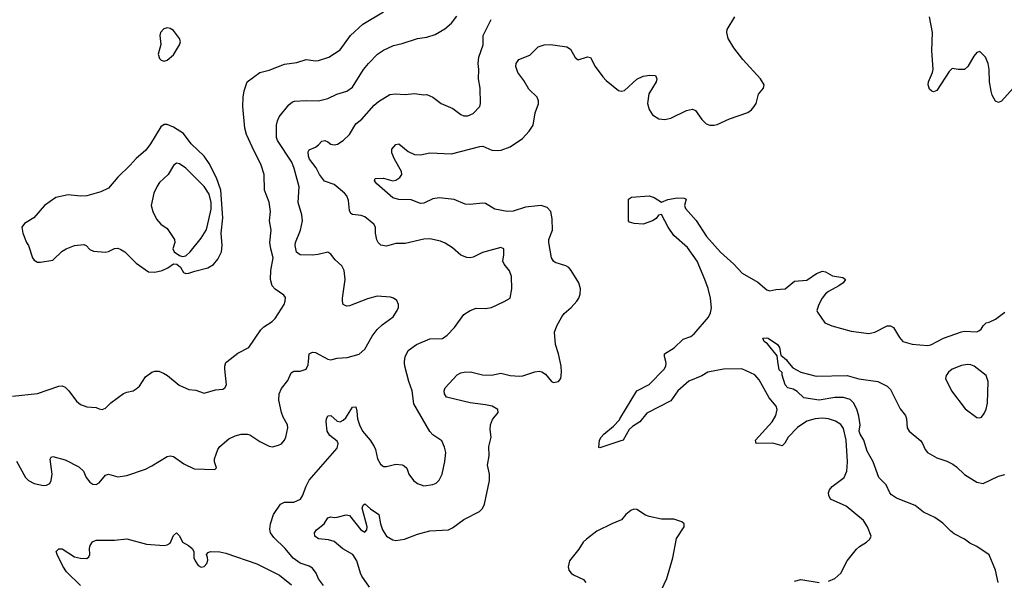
# Model space of a CAD drawing. Header units: inches. Extents: x 1473912 to 1647258, y 640388 to 773423.
# Tile 172 of 256: x 1566116 to 1572488, y 668584 to 672213. Entities that reach past the tile are written whole.
import ezdxf

# ---------------------------------------------------------------- set-up
doc = ezdxf.new("R2010")
doc.units = ezdxf.units.IN
doc.header["$MEASUREMENT"] = 0
for name, color, linetype in [('B5666', 7, 'Continuous'), ('B5667', 7, 'Continuous'), ('B5676', 7, 'Continuous'), ('B5677', 7, 'Continuous')]:
    doc.layers.add(name, color=color, linetype=linetype)

msp = doc.modelspace()

# ---------------------------------------------------------------- linework, layer by layer
at = {"layer": 'B5666', "color": 5}
for points, elevation in [([(1566070, 669776.5), (1566230, 669792), (1566370, 669841.4), (1566390, 669841.7), (1566410, 669833), (1566434.4, 669810), (1566483, 669743), (1566510, 669721.7), (1566550, 669707.2), (1566610, 669701.6), (1566630, 669692.7), (1566650, 669690.4), (1566670, 669697.1), (1566706.6, 669733.4), (1566788.1, 669791.9), (1566810, 669802), (1566850, 669810.7), (1566870, 669822.8), (1566890, 669840.7), (1566930, 669900.7), (1566970, 669930.8), (1566990, 669938), (1567016.9, 669936.9), (1567045.4, 669925.4), (1567072, 669910), (1567147.5, 669847.5), (1567210, 669818), (1567255.3, 669815.3), (1567310, 669796), (1567382.9, 669817.1), (1567430, 669821.6), (1567442.7, 669830), (1567455.1, 669850), (1567442.4, 669950), (1567442.4, 669970), (1567450, 669993.4), (1567458.4, 670000)], 880), ([(1566095.3, 669355.3), (1566153.4, 669250), (1566172.4, 669230), (1566210, 669210.3), (1566270, 669196.5), (1566290, 669198.7), (1566310, 669210.6), (1566319.7, 669230), (1566325.3, 669270), (1566313.2, 669366.8), (1566320.2, 669379.8), (1566330, 669386), (1566410, 669363.8), (1566498.2, 669318.2), (1566528, 669290), (1566546.4, 669250), (1566570, 669218), (1566590, 669206.4), (1566610, 669203), (1566630, 669214.8), (1566670, 669264), (1566690, 669270.7), (1566750, 669252.7), (1566810, 669262.4), (1566930, 669303.8), (1566970, 669323.8), (1567070, 669386), (1567090, 669390.4), (1567110, 669385.5), (1567177.2, 669337.2), (1567245.1, 669305.1), (1567378, 669302), (1567388.7, 669311.3), (1567376.2, 669350), (1567375.6, 669370), (1567398, 669430), (1567411.2, 669450), (1567470, 669499), (1567510, 669519.1), (1567550, 669530.2), (1567590, 669530.3), (1567604.9, 669524.9), (1567670, 669481.3), (1567730, 669452.2), (1567751.5, 669448.5), (1567790, 669458), (1567810, 669468), (1567830, 669490.8), (1567838, 669510), (1567851.2, 669570), (1567849.6, 669590), (1567820.3, 669640.3), (1567809.8, 669669.8), (1567793.3, 669750), (1567794.5, 669790), (1567810, 669826), (1567850, 669876), (1567872.9, 669927.1), (1567890, 669937), (1567930, 669938), (1567969.8, 669950.2), (1567982.6, 669977.4), (1567984.8, 670000)], 860), ([(1568080.9, 668550), (1568050, 668593.2), (1568033.6, 668630), (1568010, 668662.9), (1567990, 668675.8), (1567930, 668695.1), (1567886.2, 668726.2), (1567833, 668790), (1567760, 668860), (1567739.8, 668890), (1567733.8, 668913.8), (1567739.4, 668950), (1567757.8, 669010), (1567803.8, 669076.2), (1567830, 669089.3), (1567890, 669090.2), (1567933.3, 669110), (1567946.6, 669130), (1567970, 669194), (1567990, 669232.7), (1568170, 669438.8), (1568177.6, 669470), (1568170, 669485.2), (1568121.7, 669521.7), (1568104.8, 669550), (1568099.8, 669610), (1568101.7, 669630), (1568110, 669647.7), (1568130, 669650.4), (1568170, 669613.4), (1568190, 669610.3), (1568210, 669619.6), (1568225.3, 669634.7), (1568270, 669704.9), (1568290, 669706.8), (1568298, 669678), (1568302, 669630), (1568314.6, 669590), (1568334.2, 669550), (1568383.2, 669490), (1568409.2, 669450), (1568418.6, 669430), (1568431.5, 669370), (1568450, 669336.4), (1568470, 669321.3), (1568490, 669319.5), (1568550, 669334.9), (1568590.5, 669330.5), (1568604.5, 669324.5), (1568621, 669310), (1568634.8, 669270), (1568664, 669230), (1568690.4, 669210.4), (1568730, 669195.5), (1568790, 669203.8), (1568810, 669213.4), (1568830, 669231), (1568849.3, 669270), (1568867.5, 669352.5), (1568873.6, 669410), (1568865.8, 669445.8), (1568847, 669487), (1568790, 669525.2), (1568770, 669546), (1568666, 669726), (1568656, 669810), (1568634.8, 669870), (1568609, 669970), (1568605.7, 669990), (1568606.9, 670000)], 840), ([(1568379.4, 668539.4), (1568330.8, 668610.8), (1568321.1, 668630), (1568298.5, 668710), (1568271.8, 668751.8), (1568207.3, 668787.3), (1568150, 668835.5), (1568113.9, 668846.1), (1568050, 668852.9), (1568025, 668870), (1568024.5, 668890), (1568036.2, 668910), (1568085.7, 668950), (1568110, 668988.4), (1568130, 668995.3), (1568150, 668990.3), (1568170, 668992.9), (1568228, 669008), (1568250, 669002.8), (1568323.8, 668910), (1568350, 668895.5), (1568361.6, 668910), (1568365.1, 668930), (1568333, 669050), (1568339.5, 669070), (1568350, 669079.3), (1568386.3, 669046.3), (1568439.6, 669010), (1568450.8, 668950), (1568464.1, 668910), (1568488.5, 668870), (1568530, 668845), (1568550, 668840.7), (1568606, 668850), (1568690, 668882), (1568770, 668903.2), (1568890.6, 668909.4), (1568917.5, 668922.5), (1568990, 668977.4), (1569092, 669030), (1569110, 669048), (1569123.8, 669076.2), (1569156.8, 669230), (1569156.4, 669270), (1569144, 669330), (1569154.3, 669390), (1569152.4, 669450), (1569166.3, 669510), (1569160.3, 669560.3), (1569161.6, 669590), (1569176.2, 669623.8), (1569211.5, 669670), (1569209.6, 669690), (1569172.3, 669710), (1569130, 669720.5), (1569030, 669732), (1568877, 669770), (1568864.7, 669790), (1568863, 669810), (1568869.6, 669830), (1568947.3, 669912.7), (1568970, 669927.1), (1568992, 669932), (1569032.1, 669932.1), (1569110, 669913.8), (1569170, 669911.6), (1569230, 669923.9), (1569290, 669910.3), (1569350, 669906), (1569372.1, 669907.9), (1569450, 669934), (1569477.6, 669937.6), (1569493.8, 669933.8), (1569518.7, 669918.7), (1569558, 669870), (1569570, 669864), (1569602, 669870), (1569617, 669890), (1569622.7, 669930), (1569619.5, 669970), (1569613.5, 670000)], 820), ([(1570000, 669483.5), (1569870, 669442), (1569864, 669444), (1569868.7, 669490), (1569879.7, 669510), (1569896.4, 669530), (1569958.4, 669581.6), (1569996.7, 669623.3), (1570000, 669628.9)], 780), ([(1570000, 668970.6), (1569946.8, 668950), (1569850, 668902.7), (1569783, 668850), (1569763.1, 668830), (1569735.1, 668784.9), (1569672.7, 668710), (1569664.9, 668670), (1569670.4, 668650), (1569683.8, 668630), (1569698.9, 668618.9), (1569764, 668590), (1569779.1, 668570)], 820), ([(1566509.6, 668550), (1566418.8, 668638.8), (1566394.8, 668674.8), (1566357.6, 668750), (1566352, 668770), (1566370, 668788), (1566390, 668786.7), (1566470, 668736), (1566510, 668726.3), (1566550, 668724.9), (1566564.1, 668735.9), (1566569.4, 668750), (1566567.6, 668790), (1566571.6, 668810), (1566587, 668833), (1566610, 668844.4), (1566730, 668843.7), (1566810, 668853), (1566937, 668817), (1567050, 668808), (1567070, 668812.7), (1567090, 668824.9), (1567110, 668874.8), (1567130, 668890.7), (1567150, 668871), (1567170, 668830.7), (1567208.5, 668808.5), (1567230.8, 668790), (1567242.8, 668770), (1567243.7, 668730), (1567250.4, 668710), (1567270, 668679.1), (1567290, 668668), (1567310, 668674), (1567327.5, 668692.5), (1567333.4, 668713.4), (1567332, 668732), (1567324, 668750), (1567336, 668764), (1567350, 668770.5), (1567410, 668768.5), (1567450, 668760.3), (1567650.4, 668690.4), (1567798, 668618), (1567874.9, 668554.9)], 840)]:
    msp.add_lwpolyline(points, dxfattribs=dict(at, elevation=elevation))
at = {"layer": 'B5667', "color": 5}
for points, elevation in [([(1567458.4, 670000), (1567526.4, 670053.6), (1567599.5, 670090), (1567675.5, 670204.5), (1567695.8, 670224.2), (1567750, 670258), (1567770, 670277.3), (1567826.6, 670370), (1567834.5, 670390), (1567834.8, 670414.8), (1567825.2, 670430), (1567770, 670468.2), (1567750, 670489.6), (1567738.6, 670530), (1567741.1, 670590), (1567756.1, 670670), (1567739.9, 670730), (1567734.3, 670770), (1567742.6, 670850), (1567733.3, 670910), (1567739.1, 670970), (1567730.5, 671030.5), (1567699.8, 671110), (1567697.8, 671210), (1567678.4, 671270), (1567619.8, 671390), (1567584.5, 671470), (1567572.1, 671510), (1567559.8, 671650), (1567561.4, 671710), (1567567.8, 671752.2), (1567588.4, 671810), (1567669, 671870), (1567730, 671885.6), (1567830, 671924.5), (1567910, 671934.4), (1567970, 671955.6), (1568030, 671946.2), (1568050, 671947.7), (1568117, 671970), (1568190, 672016.9), (1568256, 672110), (1568335.5, 672184.5), (1568470, 672263.8)], 880), ([(1567984.8, 670000), (1567989.7, 670050), (1568010, 670059.5), (1568030, 670057.3), (1568110, 670015.3), (1568130, 670010.4), (1568170, 670021.3), (1568234.9, 670025.1), (1568312.3, 670047.7), (1568350, 670080.5), (1568396.8, 670163.2), (1568430, 670208.2), (1568462, 670238), (1568531.8, 670290), (1568559.5, 670330), (1568566.6, 670350), (1568566.6, 670370), (1568555.9, 670395.9), (1568535.3, 670410), (1568515.9, 670415.9), (1568430, 670423), (1568365.8, 670405.8), (1568250, 670361), (1568230, 670358.9), (1568210, 670369.6), (1568204.4, 670390), (1568205.1, 670410), (1568221, 670530), (1568216.4, 670590), (1568199.8, 670619.8), (1568158.3, 670658.3), (1568130, 670694.5), (1568110, 670707.6), (1568048.1, 670691.9), (1568010, 670687.4), (1567930, 670691.3), (1567908.1, 670708.1), (1567898.7, 670750), (1567900.9, 670770), (1567933.8, 670850), (1567946.2, 670910), (1567942.2, 670950), (1567917.1, 671030), (1567924.8, 671130), (1567892.2, 671250), (1567875.9, 671290), (1567783.4, 671430), (1567778.3, 671450), (1567778.5, 671530), (1567783.2, 671556.8), (1567795.7, 671584.3), (1567857.7, 671662.3), (1567880.1, 671679.9), (1567894.9, 671685.1), (1567970, 671690.4), (1568050, 671688), (1568110, 671702), (1568168.7, 671731.3), (1568232.3, 671750), (1568270, 671774.9), (1568341.5, 671890), (1568372, 671928), (1568431.8, 671990), (1568470, 672014.9), (1568534.1, 672045.9), (1568590, 672058.5), (1568690, 672091.5), (1568750, 672100.2), (1568804.2, 672115.8), (1568867.2, 672152.8), (1568909.6, 672190), (1568945.2, 672234.8)], 860), ([(1568606.9, 670000), (1568610.7, 670029.3), (1568630, 670070.3), (1568683.7, 670110), (1568770, 670147.4), (1568851.1, 670148.9), (1568882, 670170), (1568930, 670221), (1568990, 670304), (1569030, 670330.6), (1569070, 670344.9), (1569130, 670343.8), (1569170, 670350.4), (1569252, 670388), (1569289.3, 670410.7), (1569300.5, 670470), (1569298.9, 670550), (1569286.4, 670586.4), (1569252, 670630), (1569242, 670650), (1569249.3, 670690), (1569248.7, 670728.7), (1569230, 670737.2), (1569110, 670705.1), (1569050, 670674.5), (1569030, 670672), (1569010, 670674), (1568970, 670687.8), (1568915.9, 670735.9), (1568870, 670766.3), (1568838.5, 670778.5), (1568770, 670794.7), (1568730, 670791.2), (1568610, 670763.1), (1568550, 670764.7), (1568490, 670746), (1568452.8, 670752.8), (1568436.2, 670770), (1568427.6, 670787.6), (1568418.9, 670830), (1568418.4, 670870), (1568408, 670888), (1568350, 670935.8), (1568326, 670946), (1568270, 670951.1), (1568258.8, 670958.8), (1568250, 670977.2), (1568242.5, 671042.5), (1568231.9, 671071.9), (1568217.2, 671090), (1568150, 671145.5), (1568087.9, 671167.9), (1568056.5, 671210), (1568033.5, 671253.5), (1567991.6, 671310), (1567983.9, 671330), (1567982.9, 671357.1), (1567990, 671370.4), (1568030, 671387.2), (1568050, 671402.6), (1568070, 671427.2), (1568090, 671430.2), (1568110, 671422.8), (1568130, 671406.9), (1568150, 671402), (1568172.9, 671407.1), (1568209.6, 671430), (1568250.9, 671469.1), (1568290, 671538), (1568330, 671568.5), (1568410, 671659), (1568437.9, 671682.1), (1568510.9, 671729.1), (1568546.7, 671733.3), (1568610, 671727.6), (1568670, 671733.7), (1568730, 671725.5), (1568750, 671727.7), (1568790, 671710.6), (1568842.8, 671670), (1568917.7, 671637.7), (1568970, 671599.3), (1568990, 671590.4), (1569015.3, 671590), (1569050, 671605.3), (1569094.5, 671650), (1569098, 671670), (1569096.2, 671770), (1569084, 671830), (1569086.4, 671890), (1569082.9, 671930), (1569087.2, 671970), (1569114.3, 672050), (1569115, 672110), (1569166.8, 672213.2)], 840), ([(1569613.5, 670000), (1569603.6, 670050), (1569583, 670110), (1569577.6, 670190), (1569591.5, 670230), (1569623.5, 670290), (1569638.7, 670310), (1569684.2, 670350), (1569720.5, 670390), (1569734.7, 670410), (1569743.3, 670436.7), (1569745.4, 670470), (1569734.5, 670510), (1569685.4, 670590), (1569670, 670608), (1569650, 670619.7), (1569581.4, 670641.4), (1569569.7, 670650), (1569558, 670670), (1569539.7, 670770), (1569540.4, 670790), (1569562.7, 670850), (1569562.5, 670922.5), (1569553, 670970), (1569530, 670996.2), (1569490, 671009.6), (1569468.2, 671008.2), (1569390, 670998.7), (1569310, 670973.3), (1569270, 670970.8), (1569190, 670986), (1569130, 671022.6), (1569110, 671025.6), (1569030, 671017.2), (1568998.8, 671018.8), (1568928.4, 671048.4), (1568830, 671058.4), (1568790, 671052.4), (1568730, 671025.1), (1568710, 671022), (1568650, 671046.3), (1568570, 671047.6), (1568530, 671059.7), (1568426.2, 671150), (1568412.6, 671170), (1568415.1, 671184.9), (1568470, 671185.7), (1568530, 671169.5), (1568550, 671174.2), (1568576.3, 671190), (1568588, 671210), (1568586.9, 671230), (1568540.2, 671310), (1568523.7, 671350), (1568525, 671375), (1568550, 671405.7), (1568570, 671408.7), (1568630, 671358.7), (1568670, 671340.3), (1568710, 671338.3), (1568770, 671351.3), (1568910, 671344.7), (1569092.6, 671392.6), (1569112.9, 671392.9), (1569171.9, 671368.1), (1569210, 671365), (1569231.6, 671368.4), (1569290, 671390.2), (1569370, 671443.2), (1569413.7, 671490), (1569438.9, 671530), (1569452, 671610), (1569472.9, 671667.1), (1569473.3, 671686.7), (1569463.6, 671710), (1569410, 671763.5), (1569377.9, 671817.9), (1569338.4, 671870), (1569327, 671910), (1569329.5, 671930), (1569346, 671954), (1569418, 671982), (1569470, 672037.6), (1569509.8, 672050.2), (1569550, 672051.4), (1569656.5, 672036.5), (1569681.1, 672021.1), (1569710, 671968), (1569730, 671952.4), (1569790, 671973), (1569810, 671967.3), (1569839.6, 671910), (1569890, 671843.1), (1569910, 671819.5), (1569990, 671754), (1570000, 671752.4)], 820)]:
    msp.add_lwpolyline(points, dxfattribs=dict(at, elevation=elevation))
for points, elevation in [([(1567070, 672159.1), (1567047.6, 672152.4), (1567027.6, 672130), (1567022.3, 672110), (1567028.2, 672051.8), (1567011, 671990), (1567021.4, 671961.4), (1567032, 671950), (1567050, 671944), (1567070, 671951), (1567110, 671986), (1567149.4, 672050), (1567157, 672070), (1567149.4, 672090), (1567110, 672141.6), (1567090, 672155.4)], 920), ([(1567070, 671533.3), (1567050, 671533.3), (1567030, 671518.4), (1566962.8, 671410), (1566931.5, 671368.5), (1566870, 671314.3), (1566830.3, 671270), (1566750, 671194), (1566690, 671121.3), (1566641.3, 671098.7), (1566550, 671072.4), (1566510, 671069.7), (1566430, 671079.8), (1566350, 671062.6), (1566276.4, 671010), (1566206.8, 670930), (1566147.7, 670892.3), (1566130.4, 670870), (1566136.4, 670830), (1566159.1, 670770), (1566173, 670750), (1566198.8, 670670), (1566210, 670656), (1566230, 670644), (1566250, 670642), (1566330, 670655.8), (1566390, 670713.7), (1566416, 670730), (1566470, 670750.3), (1566530, 670758.4), (1566546.8, 670750), (1566570, 670724), (1566593.4, 670713.4), (1566670, 670708.8), (1566690, 670712.2), (1566730, 670732.4), (1566750, 670734), (1566770, 670725.7), (1566797.1, 670710), (1566870, 670636.4), (1566950, 670579.7), (1566990, 670579.3), (1567037.2, 670590), (1567073.7, 670606.3), (1567110, 670632.8), (1567133.1, 670630), (1567157, 670610), (1567176.1, 670576.1), (1567190, 670570.2), (1567210, 670571), (1567250, 670585.2), (1567332.7, 670607.3), (1567370, 670627), (1567398.3, 670661.7), (1567420.9, 670710), (1567425.6, 670750), (1567418.6, 670830), (1567430.9, 670930), (1567418.4, 671110), (1567390, 671188), (1567341.3, 671281.3), (1567309.8, 671330), (1567225.3, 671410), (1567175.1, 671475.1), (1567110, 671516.4)], 920), ([(1567130, 671283), (1567110, 671269.6), (1567076.1, 671210), (1567021, 671159), (1567004.6, 671135.4), (1566983.2, 671090), (1566966, 671010), (1566978, 670970), (1567001.8, 670921.8), (1567028.5, 670890), (1567070, 670861.8), (1567118.2, 670790), (1567120.7, 670770), (1567105.8, 670730), (1567114.5, 670710), (1567150, 670686.5), (1567170, 670679.9), (1567190, 670684.2), (1567217.9, 670710), (1567290, 670798), (1567321.6, 670850), (1567330, 670872.7), (1567353.8, 670986.2), (1567355.2, 671030), (1567342.2, 671082.2), (1567310, 671133.5), (1567190.5, 671250.5), (1567150, 671278.9)], 940)]:
    msp.add_lwpolyline(points, close=True, dxfattribs=dict(at, elevation=elevation))
at = {"layer": 'B5676', "color": 5}
for points, elevation in [([(1570000, 669628.9), (1570109.8, 669810), (1570190, 669850.9), (1570287.1, 669950), (1570297.1, 669970), (1570299.4, 669990), (1570296.7, 670000)], 780), ([(1572448.3, 668570), (1572431.2, 668650), (1572390, 668749.7), (1572310, 668802.7), (1572264.8, 668824.8), (1572230.5, 668850.5), (1572163.8, 668883.8), (1572141.1, 668901.1), (1572090, 668954), (1572038.3, 668990), (1571964.1, 669024.1), (1571910, 669068.5), (1571790, 669116), (1571757.4, 669137.4), (1571747.1, 669150), (1571722.7, 669202.7), (1571675.6, 669250), (1571639.2, 669350), (1571599.3, 669419.3), (1571578.7, 669490), (1571553.9, 669530), (1571549.3, 669550), (1571554.2, 669590), (1571546, 669646), (1571532.5, 669692.5), (1571511.9, 669731.9), (1571490, 669753.2), (1571446.1, 669766.1), (1571390, 669767), (1571290, 669748.7), (1571190, 669764.2), (1571146.9, 669806.9), (1571122, 669822), (1571086.6, 669830), (1571069.7, 669850), (1571049.1, 669910.9), (1571049.1, 669929.1), (1571030, 669946), (1571022.2, 670000)], 760), ([(1571085.4, 670000), (1571119.3, 669959.3), (1571170, 669930.6), (1571270, 669906), (1571470, 669910.4), (1571546.8, 669886.8), (1571670, 669871.2), (1571730, 669840.2), (1571750, 669818.9), (1571813.8, 669693.8), (1571847.3, 669650), (1571853.8, 669630), (1571857.9, 669570), (1571872.9, 669550), (1571947.4, 669487.4), (1571959.2, 669470), (1571975.1, 669430), (1571990, 669410.9), (1572050, 669376.8), (1572114.8, 669354.8), (1572154.8, 669334.8), (1572179, 669319), (1572230, 669269.1), (1572310, 669218.4), (1572350, 669210.8), (1572450, 669257.1), (1572490, 669268.2)], 760), ([(1571350, 668579), (1571390, 668596.5), (1571430, 668630.3), (1571470, 668710.4), (1571530, 668784.4), (1571550, 668803.1), (1571596, 668830), (1571617.2, 668850), (1571626, 668870), (1571602.9, 668930), (1571577, 668970), (1571463.7, 669063.7), (1571362.7, 669110), (1571351.8, 669131.8), (1571349.6, 669150), (1571356.9, 669170), (1571373, 669190), (1571450.5, 669249.5), (1571467.7, 669290), (1571472.7, 669350), (1571463.7, 669490), (1571447, 669567), (1571430, 669593), (1571394.3, 669614.3), (1571348.9, 669628.9), (1571310, 669634), (1571264, 669630), (1571210, 669613.2), (1571150, 669573.6), (1571088.7, 669510), (1571068, 669472), (1571050, 669453.7), (1570990, 669471.6), (1570882, 669470), (1570877.2, 669490), (1570985.7, 669610), (1571009.8, 669650), (1571018.4, 669690), (1571011.9, 669710), (1570965.7, 669765.7), (1570901.4, 669881.4), (1570873.6, 669913.6), (1570790, 669952.6), (1570670, 669950.9), (1570570, 669931), (1570530, 669907.4), (1570447, 669873), (1570374.3, 669810), (1570330, 669744.8), (1570175, 669665), (1570128.9, 669610), (1570080.6, 669579.4), (1570060.7, 669559.3), (1570020.3, 669490), (1570000, 669483.5)], 780), ([(1570254.3, 668490), (1570304.1, 668595.9), (1570342.8, 668730), (1570365.7, 668854.3), (1570415.3, 668930), (1570415.3, 668950), (1570401.2, 668961.2), (1570350, 668979.5), (1570270, 668980.5), (1570190, 668996.9), (1570165.7, 669005.7), (1570110, 669042.7), (1570090, 669043.7), (1570070, 669035.1), (1570039.1, 669010), (1570010, 668974.5), (1570000, 668970.6)], 820), ([(1571130, 668578.4), (1571170, 668588.9), (1571290, 668570.2)], 780)]:
    msp.add_lwpolyline(points, dxfattribs=dict(at, elevation=elevation))
at = {"layer": 'B5676', "color": 5, "elevation": 780}
msp.add_lwpolyline([(1572250, 669980.7), (1572210, 669973.3), (1572151, 669950), (1572126, 669930), (1572111, 669910), (1572106, 669890), (1572144.9, 669810), (1572234.2, 669694.2), (1572310, 669638), (1572330, 669636), (1572339.3, 669640.7), (1572357.5, 669662.5), (1572369.4, 669690.6), (1572378, 669730), (1572382.7, 669870), (1572369.5, 669909.5), (1572293.2, 669970), (1572270, 669979.5)], close=True, dxfattribs=at)
at = {"layer": 'B5677', "color": 5}
for points, elevation in [([(1570000, 671752.4), (1570010, 671750.8), (1570030, 671754.8), (1570110, 671827.3), (1570150, 671847.3), (1570194.4, 671854.4), (1570230, 671851.3), (1570238.8, 671830), (1570234, 671810), (1570186.5, 671733.5), (1570179, 671670), (1570190, 671630.8), (1570210, 671596.3), (1570251.3, 671570), (1570290, 671566.5), (1570330, 671574.9), (1570430, 671624.4), (1570470, 671634), (1570490, 671624.9), (1570530, 671567.3), (1570558.9, 671538.9), (1570582, 671530), (1570610, 671529.2), (1570630, 671533.1), (1570710, 671570.3), (1570827.6, 671612.4), (1570851.8, 671628.2), (1570869.6, 671650.4), (1570880.9, 671670), (1570897, 671730), (1570929.2, 671770), (1570933.6, 671790), (1570909.5, 671830), (1570795.2, 671955.2), (1570737.4, 672030), (1570699.7, 672090), (1570691.5, 672130), (1570695.1, 672150), (1570742.9, 672230)], 820), ([(1572544, 671770), (1572470, 671686), (1572450, 671676), (1572430, 671685.2), (1572410, 671724), (1572402.6, 671750), (1572391.1, 671810), (1572389.7, 671890), (1572383.5, 671930), (1572365.1, 671970), (1572330, 672006), (1572310, 672001.2), (1572290, 671977.2), (1572250.6, 671910), (1572230, 671889.4), (1572190, 671889.4), (1572150, 671896), (1572130, 671878), (1572050, 671754), (1572030, 671746.6), (1572018, 671750), (1572003, 671763), (1571995.6, 671790), (1571998, 671810), (1572022.6, 671870), (1572027.4, 671892.6), (1572019.2, 672010), (1572023, 672130), (1572004.4, 672230)], 780), ([(1570296.7, 670000), (1570288.2, 670031.8), (1570289.5, 670050), (1570351.4, 670088.6), (1570410, 670144.4), (1570459.2, 670160.8), (1570480.9, 670179.1), (1570573.4, 670286.6), (1570585.9, 670314.1), (1570592.3, 670347.7), (1570586, 670410), (1570571.5, 670471.5), (1570550.5, 670530.5), (1570498.9, 670650), (1570437.7, 670737.7), (1570350, 670814.9), (1570313.1, 670870), (1570270, 670951.1), (1570250, 670947), (1570234, 670926), (1570211.2, 670910), (1570150.3, 670890), (1570092.8, 670892.8), (1570062.5, 670902.5), (1570054.5, 670910), (1570056, 671050), (1570075.9, 671064.1), (1570190, 671073), (1570222.5, 671062.5), (1570270, 671030.4), (1570310, 671048.7), (1570370, 671060.2), (1570416.5, 671056.5), (1570427.7, 671050), (1570417.1, 671010), (1570424.2, 670990), (1570493.7, 670913.7), (1570560.1, 670810), (1570650, 670707.9), (1570737.2, 670630), (1570791.5, 670571.5), (1570893.6, 670513.6), (1570950, 670464), (1570970, 670457.3), (1571010, 670466), (1571070, 670470.4), (1571130, 670520.3), (1571210, 670525.7), (1571271.3, 670568.7), (1571310, 670583.9), (1571330, 670580.8), (1571375.5, 670555.5), (1571443, 670543), (1571458.8, 670530), (1571443.8, 670510), (1571417.6, 670490), (1571350, 670454), (1571330, 670437.2), (1571309.1, 670410), (1571287.4, 670370), (1571274.9, 670330), (1571278.4, 670318.4), (1571325.5, 670250), (1571371, 670230), (1571495.9, 670195.9), (1571610, 670180.3), (1571649.7, 670190.3), (1571729.7, 670230.3), (1571750, 670230.4), (1571770, 670220.5), (1571810, 670154.8), (1571830.4, 670130.4), (1571892.2, 670112.2), (1571990, 670103.1), (1572012.3, 670107.7), (1572093.2, 670150), (1572210, 670192.2), (1572230, 670195.8), (1572310, 670192.7), (1572322.4, 670197.6), (1572338, 670210), (1572350, 670230.8), (1572369.6, 670250.4), (1572390, 670254), (1572430, 670273.4), (1572490, 670318.4)], 780), ([(1571022.2, 670000), (1571016.9, 670036.9), (1570954.6, 670114.6), (1570933.3, 670130), (1570925.1, 670150), (1570946.1, 670153.9), (1570958.4, 670150), (1571019.6, 670110), (1571032.3, 670090), (1571041.1, 670041.1), (1571077.1, 670010), (1571085.4, 670000)], 760)]:
    msp.add_lwpolyline(points, dxfattribs=dict(at, elevation=elevation))

doc.saveas('drawing.dxf')
